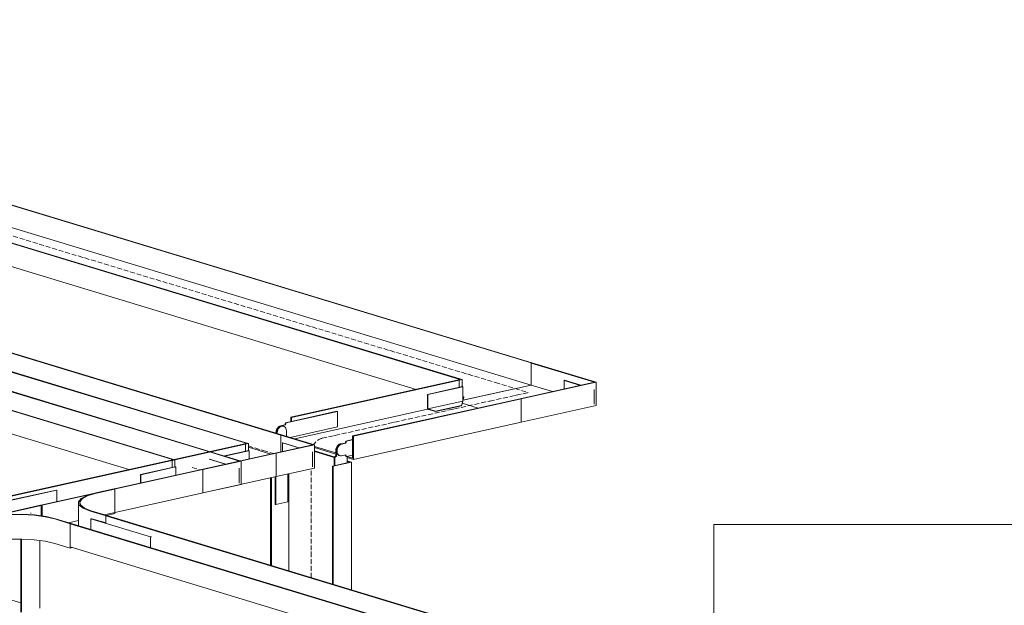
# Model space of a CAD drawing. Header units: millimetres. Extents: x 5617 to 103919, y 7718 to 242078.
# Tile 20 of 24: x 65252 to 67297, y 232231 to 233446. Entities that reach past the tile are written whole.
import ezdxf

# ---------------------------------------------------------------- set-up
doc = ezdxf.new("R2010")
doc.units = ezdxf.units.MM
doc.linetypes.add('Осевая', pattern=[14, 10, -2, 0, -2])
for name, color, linetype, lineweight in [('Кабельные лотки', 7, 'Continuous', 18), ('Марки кабельных лотков', 7, 'Continuous', 20), ('Осевая линия', 7, 'Осевая', 18), ('Соединительные детали кабельных лотков', 7, 'Continuous', 18)]:
    doc.layers.add(name, color=color, linetype=linetype, lineweight=lineweight)

# ---------------------------------------------------------------- blocks, each defined once
blk = doc.blocks.new('OSTEC_CLV - ЛН_ ЛП - ПШСМ - Угол вертикальный - ZS - Цинкование по методу Сендзимира-V54-МКСС_К1_L28')
at = {"layer": 'Осевая линия'}
blk.add_line((74798.7, 232577.4), (74799, 232577.5), dxfattribs=at)
blk.add_ellipse((74798.7, 232549.4), major_axis=(8.4, 27.8), ratio=0.73387, start_param=0.391838, end_param=1.226109, dxfattribs=at)
blk = doc.blocks.new('OSTEC_U - ЛН_ ЛП - ПШСМ - OSTEC_U - ЛН_ ЛП - ПШСМ-V55-МКСС_К1_L28')
at = {"layer": 'Соединительные детали кабельных лотков'}
for p, q in [((74723.5, 232609.9), (74830, 232633.6)), ((74831.3, 232633.2), (74724.8, 232609.5)), ((74831.3, 232633.2), (74830, 232633.6)), ((74831.3, 232601.3), (74831.3, 232633.2)), ((74713.3, 232603.8), (74722.1, 232605.7)), ((74723.4, 232605.3), (74714.6, 232603.4)), ((74722.1, 232605.7), (74723.5, 232609.9)), ((74723.4, 232605.3), (74722.1, 232605.7)), ((74724.8, 232609.5), (74723.4, 232605.3)), ((74724.8, 232609.5), (74723.5, 232609.9)), ((74733, 232579.5), (74831.3, 232601.3))]:
    blk.add_line(p, q, dxfattribs=at)
for points in [[(74703.9, 232588.3, 0), (74703.8, 232589.6, 0), (74704.1, 232592.8, 0), (74705.1, 232595.9, 0), (74706.6, 232598.8, 0), (74708.6, 232601.1, 0), (74710.9, 232602.8, 0), (74713.3, 232603.8, 0)], [(74714.6, 232603.4, 0), (74712.2, 232602.5, 0), (74709.9, 232600.7, 0), (74707.9, 232598.4, 0), (74706.4, 232595.5, 0), (74705.4, 232592.4, 0), (74705.1, 232589.2, 0)]]:
    blk.add_polyline3d(points, dxfattribs=at)
blk = doc.blocks.new('OSTEC_U - ЛН_ ЛП - ПШСМ - OSTEC_U - ЛН_ ЛП - ПШСМ-V56-МКСС_К1_L28')
at = {"layer": 'Соединительные детали кабельных лотков'}
for p, q in [((74838.7, 232565.8), (74847.5, 232567.7)), ((74848.8, 232567.3), (74840, 232565.4)), ((74847.5, 232567.7), (74848.9, 232571.9)), ((74848.8, 232567.3), (74847.5, 232567.7)), ((74850.2, 232571.5), (74848.8, 232567.3)), ((74848.9, 232571.9), (74862.8, 232575)), ((74850.2, 232571.5), (74848.9, 232571.9)), ((74862.8, 232574.3), (74850.2, 232571.5)), ((74835.1, 232541.7), (74836.4, 232541.3)), ((74836.3, 232541.5), (74835.1, 232541.7)), ((74840, 232541.2), (74848.8, 232543.2)), ((74848.9, 232540), (74847.7, 232542.9)), ((74848.8, 232543.2), (74850.2, 232539.6)), ((74850.2, 232540.3), (74848.9, 232540)), ((74850.2, 232539.6), (74848.9, 232540)), ((74850.2, 232539.6), (74862.8, 232542.4))]:
    blk.add_line(p, q, dxfattribs=at)
for points in [[(74834, 232542.2, 0), (74832, 232543.7, 0), (74830.5, 232545.8, 0), (74829.5, 232548.5, 0), (74829.2, 232551.6, 0), (74829.5, 232554.8, 0), (74830.5, 232557.9, 0), (74832, 232560.7, 0), (74834, 232563.1, 0), (74836.3, 232564.8, 0), (74838.7, 232565.8, 0)], [(74840, 232565.4, 0), (74837.6, 232564.4, 0), (74835.3, 232562.7, 0), (74833.3, 232560.4, 0), (74831.8, 232557.5, 0), (74830.9, 232554.4, 0), (74830.5, 232551.2, 0), (74830.9, 232548.1, 0), (74831.8, 232545.4, 0), (74833.3, 232543.3, 0), (74835.3, 232541.8, 0), (74837.6, 232541.1, 0), (74840, 232541.2, 0)]]:
    blk.add_polyline3d(points, dxfattribs=at)
blk = doc.blocks.new('OSTEC_U - ЛН_ ЛП - ПШСМ - OSTEC_U - ЛН_ ЛП - ПШСМ-V57-МКСС_К1_L28')
at = {"layer": 'Соединительные детали кабельных лотков'}
for p, q in [((74842.4, 232565.7), (74841.1, 232566.1)), ((74824.9, 232538.4), (74827.9, 232540.9)), ((74824.9, 232521), (74824.9, 232538.4)), ((74824.9, 232538.4), (74826.2, 232538)), ((74829.2, 232540.5), (74826.2, 232538)), ((74826.2, 232538), (74826.2, 232521.9)), ((74827.9, 232540.9), (74827.9, 232552)), ((74827.9, 232540.9), (74829.2, 232540.5)), ((74829.2, 232551.6), (74829.2, 232540.5)), ((74851.3, 232527.5), (74851.3, 232539.9))]:
    blk.add_line(p, q, dxfattribs=at)
for points in [[(74827.9, 232552, 0), (74828.2, 232555.2, 0), (74829.2, 232558.3, 0), (74830.7, 232561.1, 0), (74832.7, 232563.5, 0), (74835, 232565.2, 0), (74837.4, 232566.2, 0), (74839.9, 232566.3, 0)], [(74838.7, 232565.8, 0), (74836.3, 232564.8, 0), (74834, 232563.1, 0), (74832, 232560.7, 0), (74830.5, 232557.9, 0), (74829.5, 232554.8, 0), (74829.2, 232551.6, 0)]]:
    blk.add_polyline3d(points, dxfattribs=at)
blk = doc.blocks.new('OSTEC_U - ЛН_ ЛП - ПШСМ - OSTEC_U - ЛН_ ЛП - ПШСМ-V58-МКСС_К1_L28')
at = {"layer": 'Соединительные детали кабельных лотков'}
for p, q in [((74719.5, 232602.9), (74718.2, 232603.3)), ((74705.1, 232588), (74705.1, 232589.2)), ((74706.4, 232588.8), (74706.4, 232587.6)), ((74725.4, 232581.9), (74725.4, 232593)), ((74727.5, 232581.2), (74725.4, 232581.9)), ((74702.1, 232440.3), (74702.1, 232497.7)), ((74703.4, 232498), (74703.4, 232439.9)), ((74728.5, 232445.5), (74728.5, 232503.5)), ((74702.1, 232440.3), (74703.4, 232439.9)), ((74703.4, 232439.9), (74728.5, 232445.5))]:
    blk.add_line(p, q, dxfattribs=at)
for points in [[(74705.1, 232589.2, 0), (74705.4, 232592.4, 0), (74706.4, 232595.5, 0), (74707.9, 232598.4, 0), (74709.9, 232600.7, 0), (74712.2, 232602.4, 0), (74714.6, 232603.4, 0), (74717.1, 232603.5, 0), (74718.2, 232603.3, 0)], [(74725.4, 232593, 0), (74725.1, 232596.1, 0), (74724.1, 232598.8, 0), (74722.6, 232601, 0), (74720.7, 232602.4, 0), (74718.4, 232603.1, 0), (74715.9, 232603, 0), (74713.5, 232602.1, 0), (74711.2, 232600.3, 0), (74709.2, 232598, 0), (74707.7, 232595.2, 0), (74706.7, 232592, 0), (74706.4, 232588.8, 0)]]:
    blk.add_polyline3d(points, dxfattribs=at)
blk = doc.blocks.new('OSTEC_CLH - ЛН_ ЛП - СЛУМИ - Угол горизонтальный - ZS - Цинкование по методу Сендзимира-V50-МКСС_К1_L28')
at = {"layer": 'Осевая линия'}
for p, q in [((74981.3, 231088.9), (75049.5, 231068.2)), ((74969.7, 231050.5), (75049.5, 231068.2)), ((74970.5, 231050.7), (74969.7, 231050.5))]:
    blk.add_line(p, q, dxfattribs=at)
at = {"layer": 'Соединительные детали кабельных лотков'}
for p, q in [((75057.3, 231129.9), (75055.3, 231129.5)), ((75055.3, 231083.7), (75055.3, 231129.5)), ((75055.3, 231129.5), (75186.9, 231089.6)), ((75190.5, 231089.5), (75057.3, 231129.9)), ((74904.7, 231094.4), (74908.5, 231095.2)), ((74906.4, 231093.9), (74904.7, 231094.4)), ((74907.2, 231096.6), (74905.3, 231096.2)), ((74905.3, 231094.2), (74905.3, 231096.2)), ((74905.3, 231096.2), (74908.5, 231095.2)), ((74912.1, 231095.2), (74906.4, 231093.9)), ((74906.4, 231078.7), (74906.4, 231093.9)), ((74912.1, 231095.2), (74907.2, 231096.6)), ((74912.1, 231079.9), (74912.1, 231095.2)), ((75186.9, 231089.6), (75033.1, 231055.5)), ((75190.5, 231089.5), (75034.7, 231055)), ((75190.5, 231041.2), (75190.5, 231089.5)), ((75055.3, 231083.7), (74914, 231052.3)), ((75099.7, 231070.2), (75055.3, 231083.7)), ((74945.8, 231036.1), (74912.2, 231046.3)), ((75034.7, 231055), (75033.1, 231055.5)), ((75034.7, 231006.7), (75034.7, 231055)), ((75190.5, 231041.2), (75034.7, 231006.7))]:
    blk.add_line(p, q, dxfattribs=at)
blk = doc.blocks.new('OSTEC_U - ЛН_ ЛП - СЛУМИ - OSTEC_U - ЛН_ ЛП - СЛУМИ-V51-МКСС_К1_L28')
at = {"layer": 'Соединительные детали кабельных лотков'}
for p, q in [((75124.6, 231093.6), (75123.9, 231093.4)), ((75123.9, 231093.4), (75157.8, 231083.1)), ((75123.9, 231075.6), (75123.9, 231093.4)), ((75158.5, 231083.3), (75124.6, 231093.6)), ((75186.6, 231043.8), (75186.6, 231074.7)), ((75186.6, 231043.8), (75186.6, 231074.7))]:
    blk.add_line(p, q, dxfattribs=at)
blk = doc.blocks.new('OSTEC_U - ЛН_ ЛП - СЛУМИ - OSTEC_U - ЛН_ ЛП - СЛУМИ-1215245-МКСС_К1_L28')
at = {"layer": 'Соединительные детали кабельных лотков'}
for p, q in [((72723.5, 231536.8), (72651.3, 231520.7)), ((72651.9, 231520.6), (72724.1, 231536.6)), ((72724.1, 231536.6), (72722.8, 231537)), ((72724.1, 231536.8), (72723.9, 231536.8)), ((72724.1, 231536.6), (72724.6, 231536.8)), ((72724.5, 231536.4), (72724.1, 231536.6)), ((72724.5, 231536.4), (72724.5, 231505.5)), ((72724.6, 231505.9), (72724.6, 231536.8)), ((72651.3, 231520.7), (72651.9, 231520.6)), ((72651.3, 231489.8), (72651.3, 231520.7)), ((72651.9, 231490.5), (72651.9, 231520.6)), ((72726.7, 231515.3), (72724.6, 231515.9)), ((72651.9, 231490.5), (72724.1, 231506.5)), ((72667.5, 231485.8), (72721.4, 231497.8)), ((72721.4, 231496.9), (72667.5, 231484.9)), ((72721.4, 231497.8), (72724.1, 231506.5)), ((72724.1, 231505.7), (72721.4, 231496.9)), ((72721.4, 231496.9), (72721.4, 231497.8)), ((72724.6, 231508.4), (72726.7, 231515.3)), ((72726.7, 231514.5), (72724.6, 231507.5)), ((72667.5, 231484.9), (72651.3, 231489.8)), ((72667.5, 231485.8), (72651.9, 231490.5)), ((72667.5, 231484.9), (72667.5, 231485.8))]:
    blk.add_line(p, q, dxfattribs=at)
for points in [[(72723.4, 231536.4, 0), (72723.5, 231536.4, 0), (72723.7, 231536.4, 0), (72723.9, 231536.3, 0), (72724.1, 231536.3, 0), (72724.3, 231536.4, 0), (72724.5, 231536.4, 0)], [(72724.5, 231505.5, 0), (72724.3, 231505.4, 0), (72724.1, 231505.4, 0), (72723.9, 231505.4, 0)]]:
    blk.add_polyline3d(points, dxfattribs=at)
blk = doc.blocks.new('OSTEC_CLH - ЛН_ ЛП - СЛУМИ - Угол горизонтальный - ZS - Цинкование по методу Сендзимира-V73-МКСС_К1_L28')
at = {"layer": 'Осевая линия'}
blk.add_line((74530.1, 232516.9), (74545.9, 232512.2), dxfattribs=at)
at = {"layer": 'Соединительные детали кабельных лотков'}
for p, q in [((74563.2, 232551), (74561.3, 232550.6)), ((74561.3, 232548.9), (74561.3, 232550.6)), ((74561.3, 232550.6), (74627.9, 232530.4)), ((74631.5, 232530.3), (74563.2, 232551)), ((74486.7, 232532.3), (74490.5, 232533.2)), ((74488.3, 232531.8), (74486.7, 232532.3)), ((74489.2, 232534.6), (74487.2, 232534.1)), ((74487.2, 232532.4), (74487.2, 232534.1)), ((74487.2, 232534.1), (74490.5, 232533.2)), ((74494.1, 232533.1), (74488.3, 232531.8)), ((74488.3, 232516.6), (74488.3, 232531.8)), ((74494.1, 232533.1), (74489.2, 232534.6)), ((74494.1, 232517.8), (74494.1, 232533.1)), ((74627.9, 232530.4), (74550, 232513.1)), ((74631.5, 232530.3), (74551.7, 232512.6)), ((74631.5, 232482), (74631.5, 232530.3)), ((74551.7, 232512.6), (74550, 232513.1)), ((74551.7, 232464.3), (74551.7, 232512.6)), ((74631.5, 232482), (74551.7, 232464.3))]:
    blk.add_line(p, q, dxfattribs=at)
blk = doc.blocks.new('OSTEC_U - ЛН_ ЛП - СЛУМИ - OSTEC_U - ЛН_ ЛП - СЛУМИ-V74-МКСС_К1_L28')
at = {"layer": 'Соединительные детали кабельных лотков'}
for p, q in [((74564.9, 232534.2), (74598.8, 232523.9)), ((74599.5, 232524.1), (74565.6, 232534.3)), ((74627.5, 232484.6), (74627.5, 232515.5)), ((74627.5, 232484.6), (74627.5, 232515.5))]:
    blk.add_line(p, q, dxfattribs=at)
blk = doc.blocks.new('OSTEC_U - ЛН_ ЛП - СЛУМИ - OSTEC_U - ЛН_ ЛП - СЛУМИ-V75-МКСС_К1_L28')
at = {"layer": 'Соединительные детали кабельных лотков'}
for p, q in [((74494.8, 232518.3), (74422.6, 232502.3)), ((74423.2, 232502.1), (74495.3, 232518.1)), ((74495.3, 232518.4), (74495.1, 232518.4)), ((74495.3, 232518.1), (74495.9, 232518.3)), ((74495.8, 232517.9), (74495.3, 232518.1)), ((74495.8, 232517.9), (74495.8, 232501.1)), ((74495.9, 232501.1), (74495.9, 232518.3)), ((74422.6, 232502.3), (74423.2, 232502.1)), ((74422.6, 232484.8), (74422.6, 232502.3)), ((74423.2, 232484.9), (74423.2, 232502.1))]:
    blk.add_line(p, q, dxfattribs=at)
blk.add_polyline3d([(74494.7, 232518, 0), (74494.8, 232517.9, 0), (74495, 232517.9, 0), (74495.2, 232517.9, 0), (74495.4, 232517.9, 0), (74495.6, 232517.9, 0), (74495.8, 232517.9, 0)], dxfattribs=at)
blk = doc.blocks.new('OSTEC_U - ЛН_ ЛП - ПШСМ - OSTEC_U - ЛН_ ЛП - ПШСМ-V76-МКСС_К1_L28')
at = {"layer": 'Соединительные детали кабельных лотков'}
for p, q in [((74249.1, 232469.8), (74142.6, 232446.2)), ((74154.7, 232449.6), (74247.8, 232470.2)), ((74249.1, 232469.8), (74247.8, 232470.2)), ((74249.1, 232446.3), (74249.1, 232469.8)), ((74131.1, 232440.5), (74139.9, 232442.4)), ((74141.2, 232442), (74132.4, 232440.1)), ((74139.9, 232442.4), (74141.3, 232446.6)), ((74141.2, 232442), (74139.9, 232442.4)), ((74142.6, 232446.2), (74141.2, 232442)), ((74141.3, 232446.6), (74153.9, 232449.4)), ((74142.6, 232446.2), (74141.3, 232446.6))]:
    blk.add_line(p, q, dxfattribs=at)
for points in [[(74122.9, 232420.5, 0), (74122, 232423.2, 0), (74121.6, 232426.3, 0), (74122, 232429.5, 0), (74122.9, 232432.6, 0), (74124.4, 232435.4, 0), (74126.4, 232437.8, 0), (74128.7, 232439.5, 0), (74131.1, 232440.5, 0)], [(74132.4, 232440.1, 0), (74130, 232439.1, 0), (74127.7, 232437.4, 0), (74125.7, 232435, 0), (74124.2, 232432.2, 0), (74123.3, 232429.1, 0), (74122.9, 232425.9, 0)]]:
    blk.add_polyline3d(points, dxfattribs=at)
blk = doc.blocks.new('OSTEC_U - ЛН_ ЛП - ПШСМ - OSTEC_U - ЛН_ ЛП - ПШСМ-V77-МКСС_К1_L28')
at = {"layer": 'Соединительные детали кабельных лотков'}
blk.add_line((74195.2, 232422), (74193.9, 232422.4), dxfattribs=at)
blk = doc.blocks.new('OSTEC_CLH - ЛН_ ЛП - СЛУМИ - Угол горизонтальный - ZS - Цинкование по методу Сендзимира-V85-МКСС_К1_L28')
at = {"layer": 'Осевая линия'}
blk.add_line((74677.5, 232552.2), (74698.2, 232546), dxfattribs=at)
at = {"layer": 'Соединительные детали кабельных лотков'}
for p, q in [((74713.6, 232549.4), (74713.6, 232584.4)), ((74713.6, 232584.4), (74780.2, 232564.2)), ((74715.5, 232584.8), (74713.7, 232584.4)), ((74783.8, 232564.1), (74715.5, 232584.8)), ((74639, 232566.1), (74642.8, 232567)), ((74640.6, 232565.6), (74639, 232566.1)), ((74641.5, 232568.4), (74639.5, 232567.9)), ((74639.5, 232565.9), (74639.5, 232567.9)), ((74639.5, 232567.9), (74642.8, 232567)), ((74646.4, 232566.9), (74640.6, 232565.6)), ((74640.6, 232550.4), (74640.6, 232565.6)), ((74646.4, 232566.9), (74641.5, 232568.4)), ((74646.4, 232551.6), (74646.4, 232566.9)), ((74780.2, 232564.2), (74702.3, 232546.9)), ((74783.8, 232564.1), (74704, 232546.4)), ((74783.8, 232515.8), (74783.8, 232564.1)), ((74704, 232546.4), (74702.3, 232546.9)), ((74704, 232498.1), (74704, 232546.4)), ((74783.8, 232515.8), (74704, 232498.1))]:
    blk.add_line(p, q, dxfattribs=at)
blk = doc.blocks.new('OSTEC_U - ЛН_ ЛП - СЛУМИ - OSTEC_U - ЛН_ ЛП - СЛУМИ-V86-МКСС_К1_L28')
at = {"layer": 'Соединительные детали кабельных лотков'}
for p, q in [((74717.9, 232568.1), (74717.2, 232568)), ((74717.2, 232568), (74751.1, 232557.7)), ((74717.2, 232550.2), (74717.2, 232568)), ((74751.8, 232557.9), (74717.9, 232568.1)), ((74779.8, 232518.4), (74779.8, 232549.3)), ((74779.8, 232518.4), (74779.8, 232549.3))]:
    blk.add_line(p, q, dxfattribs=at)
blk = doc.blocks.new('OSTEC_U - ЛН_ ЛП - СЛУМИ - OSTEC_U - ЛН_ ЛП - СЛУМИ-V87-МКСС_К1_L28')
at = {"layer": 'Соединительные детали кабельных лотков'}
for p, q in [((74647.1, 232552.1), (74596.6, 232540.9)), ((74597.1, 232540.7), (74647.6, 232551.9)), ((74647.6, 232551.9), (74646.4, 232552.3)), ((74647.6, 232552.2), (74647.4, 232552.1)), ((74647.6, 232551.9), (74648.2, 232552.1)), ((74648.1, 232551.7), (74647.6, 232551.9)), ((74648.1, 232551.7), (74648.1, 232534.9)), ((74648.2, 232534.9), (74648.2, 232552.1))]:
    blk.add_line(p, q, dxfattribs=at)
blk.add_polyline3d([(74647, 232551.8, 0), (74647.1, 232551.7, 0), (74647.3, 232551.7, 0), (74647.5, 232551.7, 0), (74647.7, 232551.7, 0), (74647.9, 232551.7, 0), (74648.1, 232551.7, 0)], dxfattribs=at)
blk = doc.blocks.new('OSTEC_CT - ЛН_ ЛП - ОГП - Тройник - ZS - Цинкование по методу Сендзимира-V89-МКСС_К1_L28')
at = {"layer": 'Соединительные детали кабельных лотков'}
for p, q in [((74151.5, 232457.9), (74153, 232458.3)), ((74153.2, 232457.4), (74151.5, 232457.9)), ((74153, 232458.3), (74154.7, 232457.8)), ((74367.6, 232472.6), (74329.7, 232464.2)), ((74331.3, 232463.7), (74369.3, 232472.1)), ((74369.3, 232472.1), (74367.6, 232472.6)), ((74369.3, 232421.4), (74369.3, 232472.1)), ((74293.8, 232444), (74293.8, 232396.3)), ((74318.4, 232426.7), (74350.9, 232416.8)), ((74352.8, 232417.3), (74320.3, 232427.1)), ((74350.9, 232416.8), (74352.8, 232417.3)), ((74351.8, 232417.5), (74369.3, 232421.4)), ((74101.7, 232413.6), (74063.7, 232405.2)), ((74063.7, 232405.2), (74065.3, 232404.7)), ((74065.3, 232404.7), (74103.3, 232413.1)), ((74065.3, 232354), (74065.3, 232404.7)), ((74244.3, 232410.2), (74276.8, 232400.4)), ((74278.7, 232400.8), (74246.2, 232410.7)), ((74276.8, 232400.4), (74278.7, 232400.8)), ((74276.8, 232349.7), (74276.8, 232400.4)), ((74294.1, 232397.7), (74293.8, 232396.2)), ((74060.7, 232355.4), (74065.3, 232354)), ((74065.3, 232354), (74103.3, 232362.4)), ((74244.3, 232359.5), (74276.8, 232349.7)), ((74276.8, 232349.7), (74281.4, 232350.7))]:
    blk.add_line(p, q, dxfattribs=at)
for points in [[(74329.7, 232464.2, 0), (74311.8, 232459, 0), (74299.6, 232452.8, 0), (74294.1, 232446, 0), (74295.5, 232439.1, 0), (74303.8, 232432.5, 0), (74318.4, 232426.7, 0)], [(74320.3, 232427.1, 0), (74306.1, 232432.8, 0), (74298, 232439.2, 0), (74296.6, 232446, 0), (74302, 232452.6, 0), (74313.8, 232458.6, 0), (74331.3, 232463.7, 0)], [(74246.2, 232410.7, 0), (74226.3, 232415.3, 0), (74202.5, 232418.5, 0), (74176.3, 232419.9, 0), (74149.6, 232419.5, 0), (74124.1, 232417.4, 0), (74101.7, 232413.6, 0)], [(74103.3, 232413.1, 0), (74125.2, 232416.8, 0), (74150, 232418.9, 0), (74176.1, 232419.2, 0), (74201.6, 232417.8, 0), (74224.9, 232414.8, 0), (74244.3, 232410.2, 0)], [(74244.3, 232359.5, 0), (74224.9, 232364.1, 0), (74201.6, 232367.1, 0), (74176.1, 232368.5, 0), (74150, 232368.2, 0), (74125.2, 232366.1, 0), (74103.3, 232362.4, 0)]]:
    blk.add_polyline3d(points, dxfattribs=at)
blk = doc.blocks.new('OSTEC_U - ЛН_ ЛП - СЛУМ - OSTEC_U - ЛН_ ЛП - СЛУМ-V90-МКСС_К1_L28')
at = {"layer": 'Соединительные детали кабельных лотков'}
for p, q in [((74319.7, 232410.3), (74321.6, 232410.7)), ((74319.7, 232388.4), (74319.7, 232410.3)), ((74443.3, 232372.9), (74319.7, 232410.3)), ((74350.9, 232401.9), (74321.6, 232410.7)), ((74445.2, 232373.3), (74443.3, 232372.9)), ((74443.3, 232372.9), (74443.3, 232350.9))]:
    blk.add_line(p, q, dxfattribs=at)

msp = doc.modelspace()

# ---------------------------------------------------------------- linework, layer by layer
at = {"layer": 'Кабельные лотки'}
for p, q in [((61211.2, 234281.3), (66314.2, 232733.9)), ((61213.1, 234281.7), (66316.1, 232734.3)), ((61061.1, 234248), (66164.1, 232700.6)), ((61063.1, 234248.4), (66166, 232701)), ((61267.5, 234218.4), (66314.2, 232688)), ((61061.1, 234199.7), (66075.4, 232679.2)), ((63850.5, 233173.8), (65794.4, 232584.4)), ((63852.4, 233174.3), (65796.3, 232584.8)), ((63776.4, 233157.4), (65720.3, 232567.9)), ((63778.3, 233157.8), (65722.2, 232568.4)), ((63958.2, 233061.2), (65642.1, 232550.6)), ((63960.1, 233061.6), (65644, 232551)), ((63884.1, 233044.8), (65568, 232534.1)), ((63886.1, 233045.2), (65569.9, 232534.6)), ((63884.1, 232996.5), (65479.3, 232512.7)), ((66316.1, 232734.3), (66314.2, 232733.9)), ((66314.2, 232733.9), (66314.2, 232688)), ((65815.2, 232621.4), (66163.6, 232698.7)), ((65816.9, 232620.9), (66165.2, 232698.2)), ((66163.6, 232698.7), (66165.2, 232698.2)), ((66166, 232701), (66164.1, 232700.6)), ((66164.1, 232700.6), (66164.1, 232698.6)), ((66165.2, 232698.2), (66165.2, 232683)), ((66314.2, 232688), (66172.9, 232656.7)), ((65943.6, 232582.5), (66291.9, 232659.8)), ((65945.2, 232582), (66293.6, 232659.3)), ((66171, 232650.6), (66204.6, 232640.4)), ((66291.9, 232659.8), (66293.6, 232659.3)), ((66293.6, 232659.3), (66293.6, 232611)), ((65816.9, 232620.9), (65815.2, 232621.4)), ((65815.2, 232621.4), (65815.2, 232613.2)), ((65816.9, 232612), (65816.9, 232620.9)), ((65823.5, 232576.6), (66099.4, 232637.8)), ((65945.2, 232533.7), (66293.6, 232611)), ((65796.3, 232584.8), (65794.4, 232584.4)), ((65794.4, 232584.4), (65794.4, 232549.4)), ((65816.9, 232578.6), (65816.9, 232580.2)), ((65945.2, 232582), (65943.6, 232582.5)), ((65943.6, 232582.5), (65943.6, 232536.7)), ((65945.2, 232533.7), (65945.2, 232582)), ((65719.8, 232566.1), (65233.1, 232458.1)), ((65721.4, 232565.6), (65235.5, 232457.8)), ((65719.8, 232566.1), (65721.4, 232565.6)), ((65722.2, 232568.4), (65720.3, 232567.9)), ((65720.3, 232567.9), (65720.3, 232565.9)), ((65721.4, 232565.6), (65721.4, 232550.4)), ((65727.2, 232558.9), (65773.7, 232544.8)), ((65908.7, 232547.3), (65864.6, 232560.6)), ((65864.6, 232558.2), (65908.7, 232544.8)), ((65783.1, 232546.9), (65296.4, 232438.9)), ((65784.8, 232546.4), (65298.8, 232438.6)), ((65644, 232551), (65642.1, 232550.6)), ((65642.1, 232550.6), (65642.1, 232548.9)), ((65783.1, 232546.9), (65784.8, 232546.4)), ((65784.8, 232546.4), (65784.8, 232498.1)), ((65907.4, 232538.4), (65864.6, 232551.4)), ((65864.6, 232550.3), (65905.7, 232537.9)), ((65932, 232537.7), (65945.2, 232533.7)), ((65943.6, 232536.7), (65932.6, 232540)), ((65567.5, 232532.3), (65569.1, 232531.8)), ((65569.9, 232534.6), (65568, 232534.1)), ((65568, 232534.1), (65568, 232532.4)), ((65569.1, 232531.8), (65569.1, 232516.6)), ((65937.9, 232528.1), (65901.8, 232520.1)), ((65901.8, 232520.1), (65903.5, 232519.6)), ((65901.8, 232275.3), (65901.8, 232520.1)), ((65903.5, 232519.6), (65941.4, 232528)), ((65903.5, 232274.8), (65903.5, 232519.6)), ((65941.4, 232528), (65932, 232530.9)), ((65932, 232529.9), (65937.9, 232528.1)), ((65941.4, 232263.2), (65941.4, 232528)), ((65784.8, 232498.1), (65428.8, 232419.1)), ((65630.8, 232513.1), (65632.5, 232512.6)), ((65632.5, 232512.6), (65632.5, 232464.3)), ((65811.2, 232302.8), (65811.2, 232504)), ((65773.4, 232314.2), (65773.4, 232495.6)), ((65775.1, 232313.7), (65775.1, 232496)), ((65295.7, 232438.7), (63766.4, 232099.3)), ((65297.3, 232438.2), (63768, 232098.8)), ((65295.7, 232438.7), (65297.3, 232438.2)), ((65298.1, 232438.4), (65296.4, 232438.9)), ((65298.8, 232438.6), (65297.2, 232439.1)), ((65297.3, 232438.2), (65297.3, 232416.6)), ((65298.1, 232416.5), (65298.1, 232438.4)), ((65298.8, 232416.4), (65298.8, 232438.6)), ((65431.6, 232400.9), (65431.6, 232416.8)), ((66793.5, 232003.8), (65431.6, 232416.8)), ((65431.7, 232416.8), (65433.6, 232417.3)), ((66795.4, 232004.3), (65433.6, 232417.3)), ((65374.9, 232407.1), (65353.9, 232402.5)), ((65357.6, 232400.4), (65359.5, 232400.8)), ((65357.6, 232352.1), (65357.6, 232400.4)), ((66719.5, 231987.4), (65357.6, 232400.4)), ((66721.4, 231987.8), (65359.5, 232400.8)), ((65254.6, 232217.1), (65254.6, 232368.5)), ((65256.3, 232216.6), (65256.3, 232368.5)), ((65294.3, 232225.1), (65294.3, 232365.6)), ((66630.8, 231966), (65357.6, 232352.1)), ((65254.6, 232236.1), (65229, 232243.9))]:
    msp.add_line(p, q, dxfattribs=at)
at = {"layer": 'Марки кабельных лотков'}
for p, q in [((66693.5, 232398.8), (67641.1, 232398.8)), ((66693.5, 231929.1), (66693.5, 232398.8))]:
    msp.add_line(p, q, dxfattribs=at)
at = {"layer": 'Осевая линия'}
for p, q in [((61137.1, 234240.7), (66240.1, 232693.3)), ((65880.2, 232577.6), (66228.6, 232654.9)), ((65727.2, 232561.7), (65758.3, 232552.2)), ((65857.4, 232288.7), (65857.4, 232514.2))]:
    msp.add_line(p, q, dxfattribs=at)

# ---------------------------------------------------------------- block references
at = {"layer": 'Соединительные детали кабельных лотков'}
for name, p in [('OSTEC_CLH - ЛН_ ЛП - СЛУМИ - Угол горизонтальный - ZS - Цинкование по методу Сендзимира-V50-МКСС_К1_L28', (-8741.2, 1604.3)), ('OSTEC_U - ЛН_ ЛП - СЛУМИ - OSTEC_U - ЛН_ ЛП - СЛУМИ-1215245-МКСС_К1_L28', (-6551.9, 1148)), ('OSTEC_U - ЛН_ ЛП - СЛУМИ - OSTEC_U - ЛН_ ЛП - СЛУМИ-V51-МКСС_К1_L28', (-8741.2, 1604.3)), ('OSTEC_U - ЛН_ ЛП - ПШСМ - OSTEC_U - ЛН_ ЛП - ПШСМ-V55-МКСС_К1_L28', (-8919.2, 0)), ('OSTEC_U - ЛН_ ЛП - ПШСМ - OSTEC_U - ЛН_ ЛП - ПШСМ-V58-МКСС_К1_L28', (-8919.2, 0)), ('OSTEC_CLH - ЛН_ ЛП - СЛУМИ - Угол горизонтальный - ZS - Цинкование по методу Сендзимира-V85-МКСС_К1_L28', (-8919.2, 0)), ('OSTEC_U - ЛН_ ЛП - СЛУМИ - OSTEC_U - ЛН_ ЛП - СЛУМИ-V86-МКСС_К1_L28', (-8919.2, 0)), ('OSTEC_CLV - ЛН_ ЛП - ПШСМ - Угол вертикальный - ZS - Цинкование по методу Сендзимира-V54-МКСС_К1_L28', (-8919.2, 0)), ('OSTEC_U - ЛН_ ЛП - ПШСМ - OSTEC_U - ЛН_ ЛП - ПШСМ-V57-МКСС_К1_L28', (-8919.2, 0)), ('OSTEC_U - ЛН_ ЛП - ПШСМ - OSTEC_U - ЛН_ ЛП - ПШСМ-V56-МКСС_К1_L28', (-8919.2, 0)), ('OSTEC_CLH - ЛН_ ЛП - СЛУМИ - Угол горизонтальный - ZS - Цинкование по методу Сендзимира-V73-МКСС_К1_L28', (-8919.2, 0)), ('OSTEC_U - ЛН_ ЛП - СЛУМИ - OSTEC_U - ЛН_ ЛП - СЛУМИ-V87-МКСС_К1_L28', (-8919.2, 0)), ('OSTEC_U - ЛН_ ЛП - СЛУМИ - OSTEC_U - ЛН_ ЛП - СЛУМИ-V75-МКСС_К1_L28', (-8919.2, 0)), ('OSTEC_U - ЛН_ ЛП - СЛУМИ - OSTEC_U - ЛН_ ЛП - СЛУМИ-V74-МКСС_К1_L28', (-8919.2, 0)), ('OSTEC_CT - ЛН_ ЛП - ОГП - Тройник - ZS - Цинкование по методу Сендзимира-V89-МКСС_К1_L28', (-8919.2, 0)), ('OSTEC_U - ЛН_ ЛП - ПШСМ - OSTEC_U - ЛН_ ЛП - ПШСМ-V76-МКСС_К1_L28', (-8919.2, 0)), ('OSTEC_U - ЛН_ ЛП - ПШСМ - OSTEC_U - ЛН_ ЛП - ПШСМ-V77-МКСС_К1_L28', (-8919.2, 0)), ('OSTEC_U - ЛН_ ЛП - СЛУМ - OSTEC_U - ЛН_ ЛП - СЛУМ-V90-МКСС_К1_L28', (-8919.2, 0))]:
    msp.add_blockref(name, p, dxfattribs=at)

doc.saveas('drawing.dxf')
